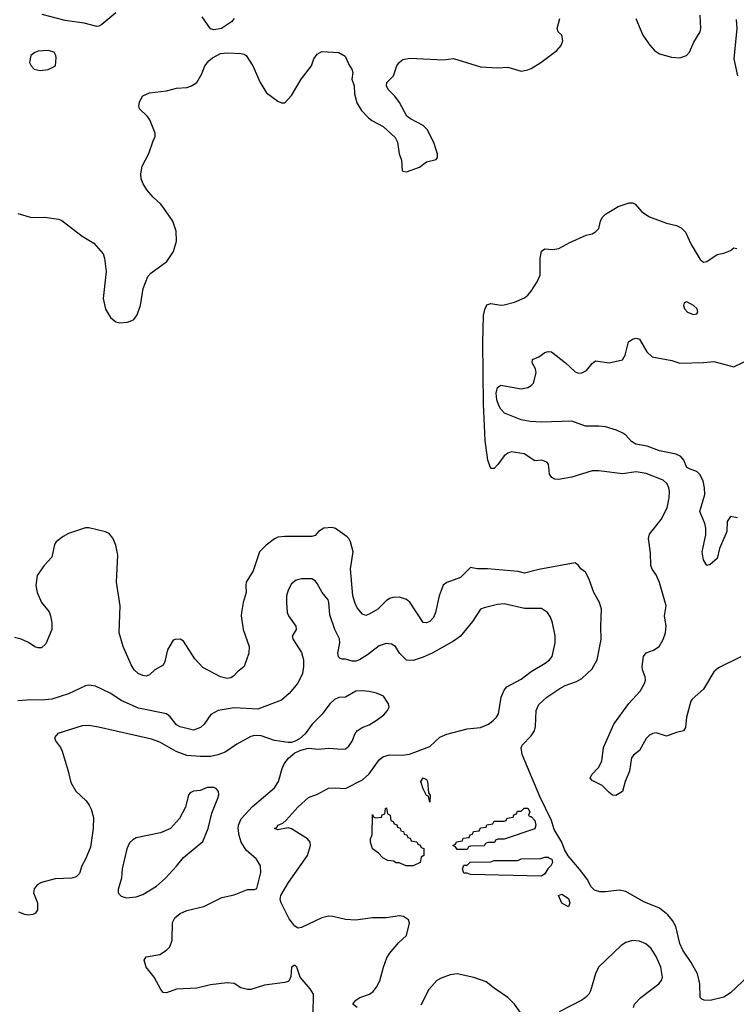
# Model space of a CAD drawing. Header units: inches. Extents: x 1771504 to 1971212, y 471788 to 643615.
# Tile 165 of 256: x 1830981 to 1835224, y 555289 to 561123. Entities that reach past the tile are written whole.
import ezdxf

# ---------------------------------------------------------------- set-up
doc = ezdxf.new("R2010")
doc.units = ezdxf.units.IN
doc.header["$MEASUREMENT"] = 0
doc.layers.add('B8535', color=7, linetype='Continuous')
doc.layers.add('B8536', color=7, linetype='Continuous')

msp = doc.modelspace()

# ---------------------------------------------------------------- linework, layer by layer
at = {"layer": 'B8535', "color": 5}
for points, elevation in [([(1830970, 559974.9), (1831049.6, 559950.4), (1831130, 559952.9), (1831210, 559940.5), (1831230, 559933.4), (1831350, 559840.3), (1831419.4, 559799.4), (1831475.6, 559735.6), (1831482.7, 559710), (1831491.6, 559630), (1831474.9, 559470), (1831487.9, 559407.9), (1831518, 559358), (1831550, 559332.7), (1831573.3, 559326.7), (1831618, 559330), (1831654.5, 559345.5), (1831673.2, 559370), (1831696, 559430), (1831712.3, 559530), (1831738.9, 559601.1), (1831758, 559622), (1831852.7, 559690), (1831892, 559750), (1831909.6, 559810), (1831907.8, 559870), (1831888.2, 559930), (1831837.9, 560000)], 520), ([(1835250, 557347.1), (1835117.7, 557282.3), (1835090, 557258.9), (1835030, 557155.6), (1834962.3, 557097.7), (1834954.6, 557085.4), (1834929.2, 556990.8), (1834922.4, 556930), (1834910.3, 556909.7), (1834870, 556900.4), (1834810, 556878.5), (1834750, 556897.2), (1834730, 556894.7), (1834710, 556884.4), (1834690, 556865.1), (1834650, 556794), (1834615.1, 556764.9), (1834604.2, 556750), (1834592.1, 556670), (1834565.8, 556610), (1834550, 556549.2), (1834510, 556526), (1834490, 556529.3), (1834470, 556543.7), (1834430, 556585.6), (1834370, 556615.3), (1834359, 556630), (1834369.2, 556650), (1834407.6, 556692.4), (1834428.2, 556730), (1834437.4, 556810), (1834498.9, 556950), (1834588.4, 557071.6), (1834655.1, 557144.9), (1834681, 557190), (1834685.8, 557210), (1834684, 557230), (1834668.6, 557270), (1834666.2, 557290), (1834674.7, 557350), (1834690, 557371.4), (1834732.9, 557387.1), (1834766.1, 557410), (1834789.9, 557450), (1834804.7, 557490), (1834808.7, 557530), (1834799.6, 557590), (1834808.7, 557650), (1834768.5, 557788.4), (1834750, 557834), (1834726.5, 557866.5), (1834717, 557890), (1834715.6, 557964.4), (1834703.8, 558050), (1834710, 558075.5), (1834778.8, 558161.2), (1834814.3, 558230), (1834826.9, 558290), (1834828.3, 558330), (1834824, 558350), (1834813.7, 558373.7), (1834790, 558395.1), (1834690, 558434), (1834630, 558444), (1834550, 558431.5), (1834410, 558449.7), (1834370, 558449.7), (1834250, 558412.9), (1834170, 558397.7), (1834150, 558399.6), (1834131.2, 558411.2), (1834118.4, 558430), (1834111.8, 558490), (1834102, 558502), (1834072.7, 558512.7), (1834030, 558509.4), (1833968, 558550), (1833890, 558562), (1833870, 558554.5), (1833850, 558539.5), (1833812.6, 558487.4), (1833790, 558464.7), (1833770, 558464.2), (1833752.9, 558512.9), (1833737.4, 558630), (1833727.1, 558847.1), (1833722.8, 559210), (1833727.3, 559370), (1833734.1, 559405.9), (1833747.4, 559432.6), (1833770, 559441.8), (1833830, 559431.4), (1833850, 559432.8), (1833909.8, 559450.2), (1833970, 559475.6), (1833990, 559490.3), (1834010, 559514.9), (1834044.4, 559570), (1834062.5, 559610), (1834062.5, 559710), (1834070, 559750.7), (1834090, 559764.4), (1834138, 559762), (1834173.4, 559766.6), (1834237.5, 559802.5), (1834334.2, 559845.8), (1834370, 559854.9), (1834390, 559866), (1834410, 559885.5), (1834420.4, 559930), (1834429.8, 559950), (1834449.8, 559970), (1834499.1, 560000)], 480), ([(1834651.3, 560000), (1834664.7, 559984.7), (1834710, 559954.4), (1834810, 559916.5), (1834870, 559902.6), (1834897, 559890), (1834923.1, 559863.1), (1834956.4, 559790), (1835010, 559702.8), (1835030, 559686), (1835050, 559690.8), (1835110, 559730.7), (1835150, 559739.1), (1835190, 559755.5), (1835210, 559770.6), (1835227.7, 559767.7)], 480), ([(1835230, 558172.3), (1835190, 558179.3), (1835170.6, 558150), (1835167.4, 558090), (1835124.4, 557990), (1835110.4, 557930), (1835070, 557895.3), (1835050, 557888.7), (1835030, 557922), (1835022.4, 557970), (1835042.7, 558070), (1835042.7, 558110), (1835037.1, 558137.1), (1835008.3, 558210), (1835036.8, 558310), (1835035.3, 558350), (1835027.7, 558390), (1835007.9, 558427.9), (1834990, 558446.2), (1834950, 558459.4), (1834930.6, 558470.6), (1834913.1, 558513.1), (1834895.8, 558535.8), (1834868.1, 558548.1), (1834770, 558568.5), (1834695.2, 558595.2), (1834628.4, 558608.4), (1834602.9, 558622.9), (1834570, 558660.4), (1834552.7, 558672.7), (1834514.5, 558690), (1834450, 558710.5), (1834410, 558714.9), (1834330, 558714.6), (1834250, 558745), (1834070, 558738.5), (1834002.3, 558742.3), (1833950, 558752.2), (1833851.8, 558791.8), (1833830, 558816), (1833817.1, 558837.1), (1833806.6, 558870), (1833802.4, 558910), (1833810, 558942.8), (1833830, 558958), (1833950, 558934.9), (1833990, 558943.8), (1834010, 558956.3), (1834022, 558970), (1834038, 559030), (1834034.5, 559054.5), (1834015.3, 559090), (1834018, 559110), (1834054.8, 559125.2), (1834090, 559151), (1834110, 559156), (1834130, 559154.8), (1834213, 559090), (1834270, 559037.1), (1834290, 559028.5), (1834309.6, 559030.4), (1834335.8, 559044.2), (1834370, 559086.8), (1834390, 559101), (1834470, 559090.7), (1834550, 559106.8), (1834565.4, 559134.6), (1834586, 559214), (1834610, 559230.8), (1834630, 559236), (1834650, 559231), (1834695, 559155), (1834726, 559126), (1834842.9, 559102.9), (1834890, 559088.7), (1835028.7, 559091.3), (1835090, 559097.6), (1835210, 559065.5), (1835270, 559096.3)], 460), ([(1835330.2, 555489.8), (1835190, 555357.6), (1835150, 555331.5), (1835070, 555311.5), (1835033.6, 555313.6), (1835020.1, 555320.1), (1835009.5, 555330), (1835008.4, 555410), (1834993.1, 555470), (1834957.1, 555537.1), (1834907.3, 555610), (1834889.8, 555650), (1834865.3, 555750), (1834846.1, 555786.1), (1834819.3, 555819.3), (1834770, 555858.2), (1834676.9, 555896.9), (1834570, 555956.8), (1834530, 555965.6), (1834450, 555955.3), (1834415.9, 555955.9), (1834384.8, 555964.8), (1834364.4, 555984.4), (1834340.5, 556030), (1834294.7, 556090), (1834228.8, 556168.8), (1834206.9, 556206.9), (1834189.9, 556250), (1834145.9, 556325.9), (1834130, 556377.7), (1834060.7, 556520.7), (1833956.5, 556770), (1833950.7, 556809.3), (1833956.1, 556823.9), (1834010, 556879.5), (1834029.7, 556910), (1834034.6, 556934.6), (1834038.5, 557030), (1834053.8, 557066.2), (1834102.6, 557110), (1834178.9, 557161.1), (1834210, 557177.7), (1834278.1, 557201.9), (1834310, 557219.7), (1834370, 557277), (1834399.8, 557330), (1834423.5, 557450), (1834420.9, 557530), (1834425, 557630), (1834413.8, 557670), (1834379.3, 557730), (1834350, 557812.7), (1834330, 557849.3), (1834302.7, 557870), (1834290, 557889), (1834270, 557904), (1834055.2, 557864.8), (1833970, 557844.5), (1833932.9, 557852.9), (1833750, 557869.7), (1833690, 557869.7), (1833650, 557877.4), (1833590, 557817.2), (1833510, 557787.6), (1833487.5, 557772.5), (1833465.2, 557710), (1833442, 557610), (1833430, 557580.9), (1833410, 557556.9), (1833390, 557549.7), (1833370, 557552), (1833290, 557671.1), (1833270, 557687.1), (1833230, 557701.7), (1833190, 557699.8), (1833170, 557692.9), (1833150, 557680.4), (1833100.9, 557630), (1833050, 557599.8), (1833030, 557593.3), (1833010, 557601.7), (1832979.2, 557639.2), (1832964.5, 557670), (1832954, 557710), (1832938.6, 557870), (1832955.2, 557970), (1832938.5, 558030), (1832929.7, 558050), (1832918.9, 558058.9), (1832850, 558108.7), (1832830, 558115.2), (1832781.6, 558110), (1832748.9, 558090), (1832730, 558066), (1832710, 558060.4), (1832550, 558061.1), (1832510, 558057.4), (1832490, 558047.8), (1832439.5, 558010), (1832400.3, 557970), (1832362.2, 557857.8), (1832322.2, 557790), (1832318.8, 557770), (1832321.8, 557730), (1832304.2, 557670), (1832293.6, 557610), (1832292.4, 557590), (1832304, 557510), (1832338.9, 557410), (1832336.9, 557370), (1832308.8, 557291.2), (1832270, 557259.3), (1832247.3, 557232.7), (1832230, 557223), (1832210, 557220.4), (1832170, 557228.7), (1832065.7, 557285.7), (1832016.8, 557336.8), (1831950, 557441.2), (1831930, 557452), (1831902, 557450), (1831890, 557446), (1831882.6, 557437.4), (1831856.4, 557390), (1831839.6, 557320.4), (1831830, 557299.3), (1831780.7, 557270), (1831750, 557240.9), (1831730, 557233.3), (1831710, 557236.9), (1831681.6, 557250), (1831657.4, 557270), (1831639.8, 557299.8), (1831592.4, 557410), (1831569.9, 557489.9), (1831575.2, 557650), (1831554.4, 557790), (1831561.4, 557950), (1831550, 558009.4), (1831531.1, 558051.1), (1831510, 558077.8), (1831488.5, 558088.5), (1831390, 558113.1), (1831370, 558113.1), (1831270, 558078), (1831238.8, 558061.2), (1831197.3, 558030), (1831187.2, 558012.8), (1831170, 557939), (1831124.9, 557890), (1831084.4, 557830), (1831075.2, 557770), (1831083.6, 557730), (1831110, 557670.4), (1831154.2, 557614.2), (1831163.9, 557590), (1831170.3, 557550), (1831171.6, 557510), (1831135.8, 557424.2), (1831110, 557402), (1831090, 557400.5), (1831070, 557406.6), (1831032.5, 557432.5), (1830990, 557453.6), (1830950, 557462.6)], 520), ([(1832978, 555270), (1832954, 555290), (1832970, 555314.3), (1832994.5, 555330), (1833051.1, 555348.9), (1833074.1, 555365.9), (1833094, 555390), (1833112.5, 555427.5), (1833135, 555510), (1833155.3, 555564.7), (1833171, 555590), (1833224.9, 555655.1), (1833270, 555696.3), (1833289.5, 555769.5), (1833283.7, 555790), (1833254, 555810), (1833230, 555814.3), (1833150, 555801), (1833070, 555801.7), (1832970, 555788.6), (1832910, 555791.1), (1832835.3, 555810), (1832810, 555810.9), (1832770, 555801.5), (1832650, 555744.5), (1832630, 555741.2), (1832610, 555752.3), (1832576.5, 555796.5), (1832527.8, 555890), (1832523, 555910), (1832526.8, 555933.2), (1832572.2, 556010), (1832684.4, 556170), (1832702.2, 556230), (1832699.8, 556250), (1832684.7, 556270), (1832590, 556329.7), (1832570, 556335.6), (1832510, 556323.6), (1832489.2, 556330), (1832502.5, 556337.5), (1832509.5, 556350), (1832538.2, 556361.8), (1832559.2, 556380.8), (1832630, 556458.7), (1832690, 556513.7), (1832744.9, 556535.1), (1832809.8, 556570.2), (1832850, 556572.2), (1832910, 556567.1), (1833010, 556619.7), (1833050, 556654.9), (1833110, 556738.3), (1833130, 556755.5), (1833170, 556766.7), (1833250, 556764.6), (1833288.5, 556771.5), (1833410, 556816.5), (1833468.6, 556871.4), (1833510, 556890.2), (1833630, 556920.8), (1833710, 556929.2), (1833755.6, 556950), (1833784.2, 556970), (1833804.7, 556990), (1833816.4, 557010), (1833830.6, 557109.4), (1833848.7, 557150), (1833865.7, 557170), (1833950, 557214.9), (1834010, 557260.3), (1834091.6, 557310), (1834118, 557330), (1834132.8, 557350), (1834151.5, 557430), (1834151.5, 557471.5), (1834134.5, 557550), (1834122.9, 557582.9), (1834106, 557610), (1834070, 557634), (1833970, 557635.3), (1833850, 557661.1), (1833810, 557657.4), (1833730, 557638.9), (1833708.9, 557630), (1833661.8, 557558.2), (1833590, 557469.8), (1833550, 557440.9), (1833422.4, 557370), (1833370, 557346.6), (1833310, 557326.2), (1833270, 557328.6), (1833230, 557369.7), (1833206.3, 557410), (1833182.2, 557422.2), (1833150, 557426.2), (1833110, 557414), (1833040, 557360), (1832992.2, 557330), (1832970, 557322.9), (1832950, 557322.9), (1832910, 557334.3), (1832890, 557333.6), (1832877.6, 557337.6), (1832867.4, 557347.4), (1832865.3, 557370), (1832875.5, 557430), (1832874, 557454), (1832846, 557510), (1832817.6, 557597.6), (1832811.6, 557670), (1832806.4, 557686.4), (1832771.1, 557730), (1832742.8, 557782.8), (1832730, 557798.9), (1832710, 557809.7), (1832650, 557809.7), (1832617.5, 557802.5), (1832590, 557780.7), (1832570, 557742.7), (1832561.3, 557710), (1832559.6, 557670), (1832565.2, 557610), (1832571.4, 557591.4), (1832616.4, 557530), (1832618, 557510), (1832594.9, 557470), (1832599.3, 557450), (1832650, 557374), (1832661.5, 557330), (1832661.8, 557290), (1832655.5, 557250), (1832627.8, 557192.2), (1832576, 557130), (1832530, 557091.5), (1832390, 557038.4), (1832250, 557045.3), (1832154.8, 557030), (1832112.7, 557007.2), (1832072, 556950), (1832050.4, 556930), (1832010, 556914.2), (1831930, 556933.5), (1831910, 556944.5), (1831872.5, 556992.5), (1831850, 557009.8), (1831684.3, 557044.3), (1831580.7, 557090), (1831519.6, 557130), (1831470, 557155.4), (1831430, 557173.3), (1831390, 557180.5), (1831370, 557175.6), (1831270, 557127.8), (1831170, 557096.5), (1831111.8, 557091.8), (1831046.5, 557093.5), (1830970, 557086.6)], 540), ([(1832717.6, 555230), (1832719.6, 555350), (1832700.4, 555380.4), (1832642, 555450), (1832622, 555510), (1832610, 555520.7), (1832590.8, 555510), (1832585.9, 555454.2), (1832575.5, 555430), (1832570, 555423.7), (1832550, 555418.4), (1832430, 555402), (1832350, 555378), (1832330, 555376.3), (1832290, 555387.6), (1832250, 555412.3), (1832210, 555417), (1832110, 555404.4), (1832030, 555385.2), (1831910, 555379.3), (1831850, 555357.7), (1831830, 555359.7), (1831816.1, 555376.1), (1831777.1, 555450), (1831728.8, 555510), (1831717.7, 555550), (1831730, 555570.3), (1831810, 555584.4), (1831850.5, 555609.5), (1831869.7, 555630), (1831884.1, 555670), (1831885.2, 555774.8), (1831899.1, 555800.9), (1831930, 555828), (1831970, 555845.8), (1832070, 555869.1), (1832177.1, 555922.9), (1832250, 555938.5), (1832330, 555970.3), (1832371.2, 555968.8), (1832384.8, 555975.2), (1832408.4, 556070), (1832406.9, 556110), (1832383.1, 556150), (1832322.5, 556202.5), (1832292.1, 556250), (1832279.3, 556290), (1832274.1, 556330), (1832276.5, 556350), (1832292.5, 556387.5), (1832359.4, 556460.6), (1832490, 556572), (1832513.1, 556610), (1832534.3, 556685.7), (1832546.4, 556713.6), (1832572.9, 556747.1), (1832610, 556778.4), (1832645.2, 556794.8), (1832690, 556806), (1832750, 556801.1), (1832810, 556807.8), (1832890, 556801.1), (1832910, 556803.7), (1832930, 556818.4), (1832950, 556848), (1832967.2, 556892.8), (1832978.7, 556910), (1833009.4, 556930), (1833050, 556944.9), (1833092, 556970), (1833136.1, 557003.9), (1833159, 557030), (1833168.7, 557050), (1833164, 557070), (1833134.2, 557114.2), (1833093.1, 557133.1), (1833050, 557141.7), (1833010, 557147.2), (1832970, 557144.5), (1832910, 557109.7), (1832870, 557107.2), (1832843.9, 557096.1), (1832816, 557070), (1832770.9, 557009.1), (1832712.9, 556950), (1832670, 556891.2), (1832637.6, 556862.4), (1832612.3, 556847.7), (1832590, 556840.9), (1832570, 556840.9), (1832490, 556851.8), (1832410, 556880.7), (1832370, 556882.8), (1832350, 556876.4), (1832266.4, 556830), (1832196.7, 556783.3), (1832153.5, 556766.5), (1832110, 556757.8), (1832050, 556757), (1831970, 556764), (1831907, 556787), (1831810, 556841.5), (1831760.9, 556860.9), (1831447.7, 556932.2), (1831390, 556940.4), (1831350, 556939.7), (1831205.9, 556894.1), (1831185.7, 556870), (1831192, 556850), (1831223.1, 556810), (1831231.5, 556790), (1831267.9, 556670), (1831283, 556603), (1831312.8, 556552.8), (1831374.2, 556494.2), (1831392, 556470), (1831404.7, 556444.7), (1831416.7, 556396.7), (1831416.2, 556330), (1831399.3, 556220.7), (1831371.1, 556150), (1831349.2, 556110), (1831334.8, 556065.2), (1831314.8, 556045.2), (1831290, 556036.2), (1831190, 556032.8), (1831109.5, 556010.5), (1831083.5, 555996.5), (1831065.8, 555974.2), (1831063, 555950), (1831085.8, 555890), (1831086.7, 555850), (1831074.6, 555830), (1831059, 555821.1), (1831030, 555816.5), (1831010, 555820.9), (1830975.1, 555835.1)], 560), ([(1834615.8, 555270), (1834620.5, 555290), (1834657.6, 555330), (1834766, 555410), (1834780.5, 555430), (1834786.6, 555450), (1834776.8, 555510), (1834750, 555571.8), (1834720, 555620), (1834687.2, 555647.2), (1834650, 555663), (1834610, 555668.2), (1834570, 555656.3), (1834541.6, 555638.4), (1834408.8, 555510), (1834390.3, 555470), (1834360.8, 555370), (1834350.1, 555349.9), (1834331.7, 555330), (1834310, 555314.7), (1834175.1, 555245)], 540), ([(1833943.2, 555243.2), (1833910, 555289.7), (1833870, 555329.7), (1833790, 555384.4), (1833742.8, 555422.8), (1833670, 555449), (1833570, 555469.8), (1833530, 555464.8), (1833475.3, 555444.7), (1833450.1, 555429.9), (1833402.3, 555377.7), (1833356.6, 555283.4)], 540)]:
    msp.add_lwpolyline(points, dxfattribs=dict(at, elevation=elevation))
for points, elevation in [([(1834930, 559452), (1834915.3, 559444.7), (1834910.8, 559430), (1834917.3, 559410), (1834934.8, 559390), (1834970, 559375.5), (1834990, 559380.7), (1834995.1, 559390), (1834991.2, 559410), (1834970, 559429.4)], 480), ([(1832130, 556574), (1832090, 556573.3), (1832050, 556556.9), (1832008.8, 556551.2), (1831990, 556542.7), (1831979.1, 556530), (1831962.4, 556457.6), (1831927.3, 556390), (1831874, 556330), (1831815.1, 556304.9), (1831670, 556275.1), (1831650, 556264.7), (1831630, 556245.1), (1831614.9, 556210), (1831587.1, 556092.9), (1831584.2, 556035.8), (1831564.2, 555970), (1831564.4, 555950), (1831581, 555930), (1831610, 555920.4), (1831670, 555927), (1831710, 555939.5), (1831791.5, 555990), (1831843.3, 556036.7), (1831910, 556108.4), (1831950, 556159.3), (1832065.8, 556254.2), (1832096.2, 556330), (1832117.6, 556422.4), (1832154.7, 556510), (1832159.6, 556530), (1832157, 556550), (1832145.4, 556565.4)], 580), ([(1833410, 556486), (1833402, 556522), (1833390, 556526), (1833370, 556566), (1833355.3, 556610), (1833370, 556630.4), (1833390, 556622), (1833394.8, 556610), (1833402, 556542), (1833411.1, 556528.9)], 520), ([(1833268.9, 556108.9), (1833227.3, 556127.3), (1833208.4, 556128.4), (1833196.4, 556136.4), (1833160.4, 556140.4), (1833130, 556158), (1833104.7, 556184.7), (1833068.7, 556210), (1833058, 556250), (1833058, 556270), (1833067.3, 556292.7), (1833070, 556414), (1833078, 556398), (1833090, 556394), (1833122, 556398), (1833127.3, 556412.7), (1833142, 556418), (1833146, 556450), (1833152.7, 556452.7), (1833158, 556418), (1833174, 556410), (1833178, 556378), (1833192.7, 556372.7), (1833198, 556358), (1833212.7, 556352.7), (1833218, 556338), (1833232.7, 556332.7), (1833238, 556318), (1833252.7, 556312.7), (1833258, 556298), (1833272.7, 556292.7), (1833278, 556278), (1833292.7, 556272.7), (1833298, 556258), (1833332.7, 556252.7), (1833338, 556238), (1833352.7, 556232.7), (1833358, 556218), (1833372.7, 556212.7), (1833374, 556170), (1833358, 556162), (1833352, 556130), (1833310, 556109)], 520), ([(1834002, 556402), (1834010, 556402), (1834030, 556378), (1834037.3, 556350), (1834030.5, 556329.5), (1833850, 556268.7), (1833812.7, 556267.3), (1833798, 556262), (1833791.1, 556248.9), (1833752.7, 556247.3), (1833738, 556242), (1833731.6, 556228.4), (1833650, 556226), (1833638, 556222), (1833630, 556206), (1833570, 556206), (1833562, 556222), (1833546, 556230), (1833562, 556238), (1833567.3, 556252.7), (1833602, 556258), (1833607.3, 556272.7), (1833642, 556278), (1833647.3, 556292.7), (1833662, 556298), (1833667.3, 556312.7), (1833702, 556318), (1833710, 556334), (1833742, 556338), (1833747.3, 556352.7), (1833782, 556358), (1833790, 556374), (1833850, 556374), (1833862, 556378), (1833867.3, 556392.7), (1833902, 556398), (1833907.3, 556412.7), (1833922, 556418), (1833927.3, 556432.7), (1833950, 556434), (1833968.4, 556451.6), (1833990, 556452), (1834002, 556430), (1833994, 556410)], 520), ([(1834070, 556049.3), (1833650, 556058), (1833630, 556066), (1833610, 556066), (1833602, 556090), (1833610, 556114), (1833630, 556114), (1833648, 556132), (1833770, 556134), (1833790, 556142), (1833930, 556142), (1833950, 556152), (1834067.3, 556152.7), (1834090, 556162), (1834110, 556162), (1834115.3, 556155.3), (1834130.8, 556150), (1834136, 556130), (1834124.7, 556110), (1834107.1, 556092.9), (1834090, 556062)], 520), ([(1834230, 555866), (1834190, 555888), (1834170, 555934), (1834190, 555942), (1834230, 555916), (1834238, 555890)], 520)]:
    msp.add_lwpolyline(points, close=True, dxfattribs=dict(at, elevation=elevation))
at = {"layer": 'B8536', "color": 5}
for points, elevation in [([(1831550, 561164), (1831466.1, 561093.9), (1831450, 561084.7), (1831436.7, 561083.3), (1831362.3, 561102.3), (1831250, 561118.6), (1831113.9, 561153.9)], 520), ([(1831837.9, 560000), (1831816.4, 560030), (1831770, 560071), (1831734.1, 560114.1), (1831710.7, 560150), (1831700.5, 560180.5), (1831697.4, 560210), (1831704.9, 560255.1), (1831746, 560330), (1831770, 560404.7), (1831782.7, 560430), (1831782.7, 560450), (1831751.8, 560530), (1831737, 560550), (1831690, 560594), (1831686.2, 560610), (1831690, 560636), (1831710, 560672.4), (1831750, 560688.5), (1831850, 560700.5), (1831910, 560717.3), (1831970, 560721), (1831998, 560730), (1832030, 560751.3), (1832058.3, 560801.7), (1832076.9, 560850), (1832100, 560880), (1832122.5, 560897.5), (1832170, 560921.7), (1832213.6, 560926.4), (1832290, 560921.7), (1832310, 560917.6), (1832322, 560910), (1832361.7, 560850), (1832404.2, 560750), (1832442, 560690), (1832510, 560639.5), (1832530, 560630.4), (1832550, 560630.5), (1832590, 560672.7), (1832646.9, 560770), (1832708, 560850), (1832722.6, 560890), (1832742, 560918), (1832770, 560933.4), (1832870, 560928.4), (1832907.4, 560907.4), (1832932.4, 560852.4), (1832947.7, 560830), (1832953, 560810), (1832947.7, 560770), (1832960.5, 560730), (1832963.8, 560683.8), (1832976.3, 560630), (1833005.1, 560585.1), (1833043, 560543), (1833065.9, 560525.9), (1833133.4, 560490), (1833204.6, 560424.6), (1833216.9, 560396.9), (1833227.4, 560327.4), (1833240.5, 560290), (1833244.7, 560230), (1833250, 560224.7), (1833270, 560221), (1833348.7, 560250), (1833390, 560281), (1833446.3, 560293.7), (1833453.8, 560306.2), (1833454.9, 560325.1), (1833434.5, 560390), (1833395.6, 560470), (1833370, 560495.1), (1833294.8, 560534.7), (1833272.3, 560552.2), (1833230, 560632), (1833201.6, 560670), (1833161.6, 560710), (1833151.8, 560730), (1833155.1, 560750), (1833194.7, 560790), (1833214, 560850), (1833228.7, 560871.3), (1833250, 560886.7), (1833290, 560895.6), (1833490, 560884), (1833550, 560892), (1833710, 560842.8), (1833810, 560837.4), (1833870, 560840.9), (1833950, 560818.7), (1833990, 560825.3), (1834010, 560834.4), (1834066.6, 560870), (1834160.7, 560939.3), (1834187.6, 560970), (1834196.9, 560996.9), (1834191.5, 561031.5), (1834169.3, 561050), (1834162.7, 561070), (1834179.3, 561130)], 520), ([(1832250.7, 561130), (1832234.8, 561110), (1832174.8, 561070), (1832130, 561062.6), (1832110, 561069.6), (1832060.5, 561140.5)], 520), ([(1834628.8, 561130), (1834670, 561030.7), (1834711.2, 560971.2), (1834740.4, 560940.4), (1834770, 560919.6), (1834840.4, 560900.4), (1834890, 560896.9), (1834929.5, 560910), (1834946.6, 560930), (1834973.3, 560990), (1835009.6, 561050), (1835012.8, 561070), (1835009.7, 561149.7)], 520), ([(1835223.1, 561123.1), (1835226.5, 561070), (1835209.2, 560890), (1835230.2, 560790)], 520), ([(1834499.1, 560000), (1834524.5, 560015.5), (1834590, 560037.1), (1834610, 560037.1), (1834624.9, 560030), (1834651.3, 560000)], 480)]:
    msp.add_lwpolyline(points, dxfattribs=dict(at, elevation=elevation))
at = {"layer": 'B8536', "color": 5, "elevation": 540}
msp.add_lwpolyline([(1831150, 560940.7), (1831090, 560935.6), (1831070, 560929.3), (1831047.3, 560910), (1831039.1, 560870), (1831048, 560850), (1831065.5, 560830), (1831102.2, 560822.2), (1831150, 560828.4), (1831191.8, 560850), (1831196.6, 560896.6), (1831195.1, 560910), (1831184, 560930)], close=True, dxfattribs=at)

doc.saveas('drawing.dxf')
